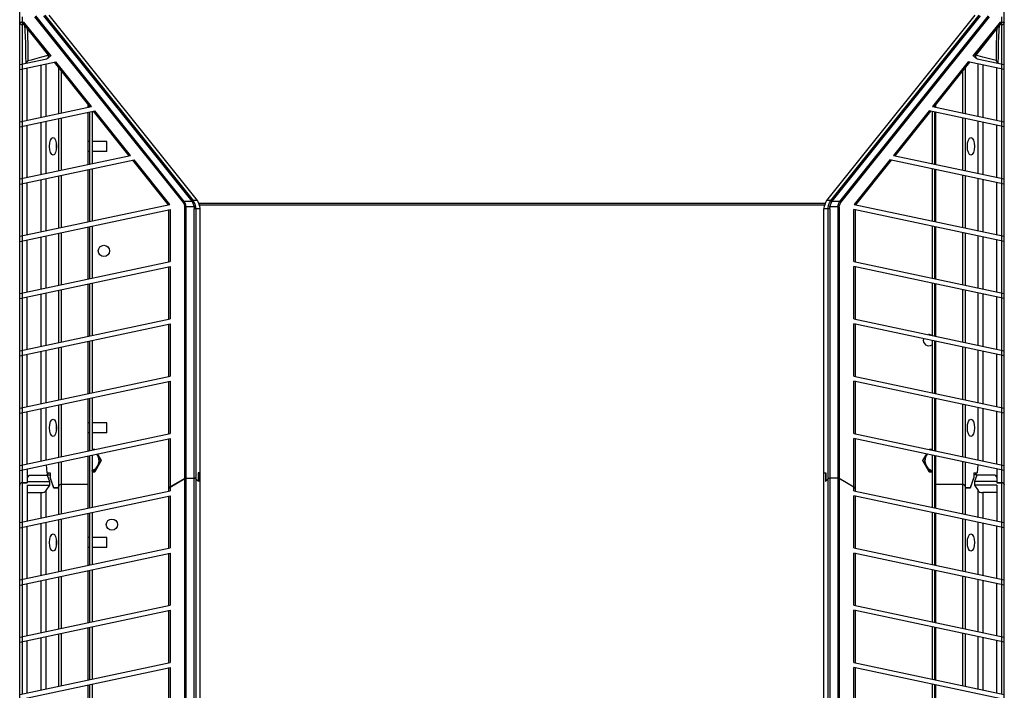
# Model space of a CAD drawing. Header units: inches. Extents: x 0 to 243, y 0 to 106.
# Tile 4 of 19: x 39 to 55, y 34 to 45. Entities that reach past the tile are written whole.
import ezdxf

# ---------------------------------------------------------------- set-up
doc = ezdxf.new("R2010")
doc.units = ezdxf.units.IN
doc.header["$LTSCALE"] = 7.5625
doc.header["$MEASUREMENT"] = 0
doc.layers.get('0').update_dxf_attribs({"linetype": 'CONTINUOUS'})

msp = doc.modelspace()

# ---------------------------------------------------------------- linework, layer by layer
at = {"color": 7, "linetype": 'Continuous'}
for p, q in [((39.075, 24.309), (39.075, 77.458)), ((54.626, 24.309), (54.626, 77.458)), ((39.114, 45.104), (39.114, 45.021)), ((39.309, 45.104), (41.656, 42.168)), ((41.675, 42.185), (39.328, 45.121)), ((39.451, 45.121), (41.792, 42.192)), ((39.471, 45.13), (41.813, 42.201)), ((41.881, 42.201), (39.54, 45.13)), ((54.161, 45.13), (51.819, 42.201)), ((51.887, 42.201), (54.229, 45.13)), ((51.908, 42.192), (54.25, 45.121)), ((54.372, 45.121), (52.025, 42.185)), ((52.045, 42.168), (54.392, 45.104)), ((54.587, 45.021), (54.587, 45.104)), ((39.075, 45.021), (39.142, 45.021)), ((39.114, 44.982), (39.114, 44.361)), ((39.114, 44.982), (39.143, 44.982)), ((39.14, 44.985), (39.523, 44.506)), ((39.565, 44.492), (39.142, 45.021)), ((54.559, 45.021), (54.136, 44.492)), ((54.177, 44.506), (54.561, 44.985)), ((54.558, 44.982), (54.587, 44.982)), ((54.559, 45.021), (54.626, 45.021)), ((54.587, 44.361), (54.587, 44.982)), ((39.193, 44.914), (39.193, 44.913)), ((39.314, 44.766), (39.524, 44.497)), ((39.422, 44.47), (39.524, 44.497)), ((54.288, 44.467), (54.177, 44.497)), ((39.075, 44.352), (39.502, 44.443)), ((39.075, 44.272), (39.644, 44.393)), ((39.114, 44.36), (39.114, 44.28)), ((39.415, 43.519), (39.415, 44.344)), ((39.488, 44.36), (39.488, 43.535)), ((39.618, 44.387), (40.182, 43.682)), ((40.208, 43.687), (39.644, 44.393)), ((54.056, 44.393), (53.493, 43.687)), ((53.519, 43.682), (54.083, 44.387)), ((54.626, 44.272), (54.056, 44.393)), ((54.199, 44.443), (54.194, 44.444)), ((54.199, 44.443), (54.626, 44.352)), ((54.212, 43.535), (54.212, 44.36)), ((54.286, 44.344), (54.286, 43.519)), ((54.392, 44.44), (54.288, 44.467)), ((54.497, 44.413), (54.392, 44.44)), ((54.587, 44.28), (54.587, 44.36)), ((39.114, 44.28), (39.114, 43.455)), ((39.193, 43.472), (39.193, 44.297)), ((39.695, 43.578), (39.695, 44.291)), ((39.731, 44.246), (39.731, 43.586)), ((53.969, 43.586), (53.969, 44.246)), ((54.006, 44.291), (54.006, 43.578)), ((54.508, 43.472), (54.508, 44.297)), ((54.587, 43.455), (54.587, 44.28)), ((40.157, 43.677), (40.157, 43.712)), ((53.543, 43.677), (53.543, 43.712)), ((39.075, 43.447), (40.208, 43.687)), ((39.075, 43.366), (40.263, 43.619)), ((40.157, 42.771), (40.157, 43.596)), ((40.177, 43.6), (40.177, 42.775)), ((40.217, 43.609), (40.217, 42.784)), ((40.237, 43.613), (40.801, 42.908)), ((40.827, 42.913), (40.263, 43.619)), ((53.438, 43.619), (52.874, 42.913)), ((52.9, 42.908), (53.464, 43.613)), ((54.626, 43.366), (53.438, 43.619)), ((53.484, 43.609), (53.484, 42.784)), ((53.493, 43.687), (54.626, 43.447)), ((53.524, 43.6), (53.524, 42.775)), ((53.543, 42.771), (53.543, 43.596)), ((39.114, 43.455), (39.114, 43.374)), ((39.193, 42.566), (39.193, 43.391)), ((39.415, 42.613), (39.415, 43.438)), ((39.488, 43.454), (39.488, 42.629)), ((39.695, 42.673), (39.695, 43.498)), ((39.731, 43.506), (39.731, 42.681)), ((53.969, 42.681), (53.969, 43.506)), ((54.006, 43.498), (54.006, 42.673)), ((54.212, 42.629), (54.212, 43.454)), ((54.286, 43.438), (54.286, 42.613)), ((54.508, 42.566), (54.508, 43.391)), ((54.587, 43.374), (54.587, 43.455)), ((39.114, 43.374), (39.114, 42.549)), ((54.587, 42.549), (54.587, 43.374)), ((40.177, 43.136), (40.157, 43.136)), ((40.453, 43.136), (40.217, 43.136)), ((40.453, 42.978), (40.453, 43.136)), ((40.177, 42.978), (40.157, 42.978)), ((40.453, 42.978), (40.217, 42.978)), ((39.075, 42.541), (40.827, 42.913)), ((39.075, 42.461), (40.882, 42.845)), ((40.856, 42.839), (41.419, 42.134)), ((41.445, 42.139), (40.882, 42.845)), ((52.819, 42.845), (52.255, 42.139)), ((52.281, 42.134), (52.845, 42.839)), ((54.626, 42.461), (52.819, 42.845)), ((52.874, 42.913), (54.626, 42.541)), ((40.157, 41.866), (40.157, 42.691)), ((40.177, 42.695), (40.177, 41.87)), ((40.217, 42.703), (40.217, 41.878)), ((53.484, 42.703), (53.484, 41.878)), ((53.524, 42.695), (53.524, 41.87)), ((53.543, 41.866), (53.543, 42.691)), ((39.114, 42.549), (39.114, 42.469)), ((39.114, 42.469), (39.114, 41.644)), ((39.193, 41.661), (39.193, 42.486)), ((39.415, 41.708), (39.415, 42.533)), ((39.488, 42.549), (39.488, 41.723)), ((39.695, 41.767), (39.695, 42.592)), ((39.731, 42.6), (39.731, 41.775)), ((53.969, 41.775), (53.969, 42.6)), ((54.006, 42.592), (54.006, 41.767)), ((54.212, 41.723), (54.212, 42.549)), ((54.286, 42.533), (54.286, 41.708)), ((54.508, 41.661), (54.508, 42.486)), ((54.587, 42.469), (54.587, 42.549)), ((54.587, 41.644), (54.587, 42.469)), ((41.797, 42.185), (41.675, 42.185)), ((41.882, 42.201), (41.813, 42.201)), ((41.904, 42.161), (51.797, 42.161)), ((51.887, 42.201), (51.819, 42.201)), ((52.025, 42.185), (51.903, 42.185)), ((39.075, 41.636), (41.445, 42.139)), ((39.075, 41.555), (41.451, 42.06)), ((41.431, 41.231), (41.431, 42.056)), ((41.451, 42.06), (41.451, 41.235)), ((41.827, 42.101), (41.681, 42.101)), ((41.681, 37.807), (41.681, 42.101)), ((41.701, 42.101), (41.701, 37.812)), ((41.827, 42.101), (41.854, 42.109)), ((41.926, 42.07), (41.831, 42.07)), ((41.831, 37.812), (41.831, 42.07)), ((41.859, 42.07), (41.859, 37.801)), ((51.791, 42.128), (41.91, 42.128)), ((41.926, 27.382), (41.926, 42.07)), ((51.869, 42.07), (51.774, 42.07)), ((51.774, 27.382), (51.774, 42.07)), ((51.842, 37.801), (51.842, 42.07)), ((51.874, 42.101), (51.847, 42.109)), ((51.869, 42.07), (51.869, 37.812)), ((52.02, 42.101), (51.874, 42.101)), ((52, 37.812), (52, 42.101)), ((52.02, 42.101), (52.02, 37.807)), ((54.626, 41.555), (52.25, 42.06)), ((52.25, 41.235), (52.25, 42.06)), ((52.255, 42.139), (54.626, 41.636)), ((52.27, 42.056), (52.27, 41.231)), ((39.695, 40.862), (39.695, 41.687)), ((39.731, 41.695), (39.731, 40.87)), ((40.157, 40.96), (40.157, 41.785)), ((40.177, 41.789), (40.177, 40.964)), ((40.217, 41.798), (40.217, 40.973)), ((53.484, 41.798), (53.484, 40.973)), ((53.524, 41.789), (53.524, 40.964)), ((53.543, 40.96), (53.543, 41.785)), ((53.969, 40.87), (53.969, 41.695)), ((54.006, 41.687), (54.006, 40.862)), ((39.114, 41.644), (39.114, 41.563)), ((39.114, 41.563), (39.114, 40.738)), ((39.193, 40.755), (39.193, 41.58)), ((39.415, 40.802), (39.415, 41.627)), ((39.488, 41.643), (39.488, 40.818)), ((54.212, 40.818), (54.212, 41.643)), ((54.286, 41.627), (54.286, 40.802)), ((54.508, 40.755), (54.508, 41.58)), ((54.587, 41.563), (54.587, 41.644)), ((54.587, 40.738), (54.587, 41.563)), ((39.075, 40.73), (41.451, 41.235)), ((52.25, 41.235), (54.626, 40.73)), ((39.075, 40.65), (41.451, 41.155)), ((41.431, 40.325), (41.431, 41.15)), ((41.451, 41.155), (41.451, 40.33)), ((54.626, 40.65), (52.25, 41.155)), ((52.25, 40.33), (52.25, 41.155)), ((52.27, 41.15), (52.27, 40.325)), ((39.695, 39.956), (39.695, 40.781)), ((39.731, 40.789), (39.731, 39.964)), ((40.157, 40.055), (40.157, 40.88)), ((40.177, 40.884), (40.177, 40.059)), ((40.217, 40.892), (40.217, 40.067)), ((53.484, 40.892), (53.484, 40.067)), ((53.524, 40.884), (53.524, 40.059)), ((53.543, 40.055), (53.543, 40.88)), ((53.969, 39.964), (53.969, 40.789)), ((54.006, 40.781), (54.006, 39.956)), ((39.114, 40.738), (39.114, 40.658)), ((39.114, 40.658), (39.114, 39.833)), ((39.193, 39.85), (39.193, 40.675)), ((39.415, 39.897), (39.415, 40.722)), ((39.488, 40.737), (39.488, 39.912)), ((54.212, 39.912), (54.212, 40.737)), ((54.286, 40.722), (54.286, 39.897)), ((54.508, 39.85), (54.508, 40.675)), ((54.587, 40.658), (54.587, 40.738)), ((54.587, 39.833), (54.587, 40.658)), ((39.075, 39.825), (41.451, 40.33)), ((52.25, 40.33), (54.626, 39.825)), ((39.075, 39.744), (41.451, 40.249)), ((41.431, 39.42), (41.431, 40.245)), ((41.451, 40.249), (41.451, 39.424)), ((54.626, 39.744), (52.25, 40.249)), ((52.25, 39.424), (52.25, 40.249)), ((52.27, 40.245), (52.27, 39.42)), ((40.157, 39.149), (40.157, 39.974)), ((40.177, 39.978), (40.177, 39.153)), ((40.217, 39.987), (40.217, 39.162)), ((53.484, 39.987), (53.484, 39.162)), ((53.524, 39.978), (53.524, 39.153)), ((53.543, 39.149), (53.543, 39.974)), ((39.114, 39.833), (39.114, 39.752)), ((39.415, 38.991), (39.415, 39.816)), ((39.488, 39.832), (39.488, 39.007)), ((39.695, 39.051), (39.695, 39.876)), ((39.731, 39.884), (39.731, 39.059)), ((53.969, 39.059), (53.969, 39.884)), ((54.006, 39.876), (54.006, 39.051)), ((54.212, 39.007), (54.212, 39.832)), ((54.286, 39.816), (54.286, 38.991)), ((54.587, 39.752), (54.587, 39.833)), ((39.114, 39.752), (39.114, 38.927)), ((39.193, 38.944), (39.193, 39.769)), ((54.508, 38.944), (54.508, 39.769)), ((54.587, 38.927), (54.587, 39.752)), ((39.075, 38.919), (41.451, 39.424)), ((52.25, 39.424), (54.626, 38.919)), ((39.075, 38.839), (41.451, 39.344)), ((41.431, 38.514), (41.431, 39.339)), ((41.451, 39.344), (41.451, 38.519)), ((54.626, 38.839), (52.25, 39.344)), ((52.25, 38.519), (52.25, 39.344)), ((52.27, 39.339), (52.27, 38.514)), ((40.157, 38.244), (40.157, 39.069)), ((40.177, 39.073), (40.177, 38.248)), ((40.217, 39.081), (40.217, 38.256)), ((53.484, 39.081), (53.484, 38.256)), ((53.524, 39.073), (53.524, 38.248)), ((53.543, 38.244), (53.543, 39.069)), ((39.114, 38.927), (39.114, 38.847)), ((39.415, 38.086), (39.415, 38.911)), ((39.488, 38.926), (39.488, 38.101)), ((39.695, 38.145), (39.695, 38.97)), ((39.731, 38.978), (39.731, 38.153)), ((53.969, 38.153), (53.969, 38.978)), ((54.006, 38.97), (54.006, 38.145)), ((54.212, 38.101), (54.212, 38.926)), ((54.286, 38.911), (54.286, 38.086)), ((54.587, 38.847), (54.587, 38.927)), ((39.114, 38.847), (39.114, 38.022)), ((39.193, 38.039), (39.193, 38.864)), ((54.508, 38.039), (54.508, 38.864)), ((54.587, 38.022), (54.587, 38.847)), ((40.177, 38.687), (40.157, 38.687)), ((40.453, 38.687), (40.217, 38.687)), ((40.453, 38.529), (40.453, 38.687)), ((39.075, 38.014), (41.451, 38.519)), ((39.075, 37.933), (41.451, 38.438)), ((40.177, 38.529), (40.157, 38.529)), ((40.453, 38.529), (40.217, 38.529)), ((41.431, 37.661), (41.431, 38.434)), ((41.451, 38.438), (41.451, 37.673)), ((52.25, 38.519), (54.626, 38.014)), ((54.626, 37.933), (52.25, 38.438)), ((52.25, 37.673), (52.25, 38.438)), ((52.27, 38.434), (52.27, 37.661)), ((40.261, 38.267), (40.217, 38.267)), ((40.217, 38.265), (40.26, 38.265)), ((53.484, 38.267), (53.44, 38.267)), ((53.441, 38.265), (53.484, 38.265)), ((40.157, 37.338), (40.157, 38.163)), ((40.177, 38.167), (40.177, 37.342)), ((40.217, 38.176), (40.217, 37.351)), ((40.301, 38.194), (40.362, 38.088)), ((40.364, 38.088), (40.303, 38.194)), ((53.398, 38.194), (53.336, 38.088)), ((53.339, 38.088), (53.4, 38.194)), ((53.484, 38.176), (53.484, 37.351)), ((53.524, 38.167), (53.524, 37.342)), ((53.543, 37.338), (53.543, 38.163)), ((39.114, 38.022), (39.114, 37.941)), ((39.193, 37.958), (39.193, 37.738)), ((39.494, 38.022), (39.504, 37.895)), ((39.695, 37.24), (39.695, 38.065)), ((39.731, 38.073), (39.731, 37.248)), ((40.362, 38.088), (40.26, 37.911)), ((40.261, 37.909), (40.364, 38.088)), ((53.336, 38.088), (53.44, 37.909)), ((53.441, 37.911), (53.339, 38.088)), ((53.969, 37.248), (53.969, 38.073)), ((54.006, 38.065), (54.006, 37.24)), ((54.206, 38.022), (54.197, 37.895)), ((54.508, 37.958), (54.508, 37.738)), ((54.587, 37.941), (54.587, 38.022)), ((39.114, 37.941), (39.114, 37.74)), ((39.222, 37.857), (39.193, 37.821)), ((39.222, 37.857), (39.508, 37.857)), ((39.504, 37.895), (39.555, 37.895)), ((39.507, 37.866), (39.536, 37.895)), ((39.507, 37.866), (39.554, 37.866)), ((39.508, 37.857), (39.507, 37.866)), ((39.508, 37.857), (39.547, 37.758)), ((39.555, 37.867), (39.554, 37.866)), ((39.554, 37.866), (39.554, 37.817)), ((39.557, 37.816), (39.554, 37.817)), ((39.554, 37.817), (39.611, 37.659)), ((39.555, 37.895), (39.555, 37.821)), ((39.613, 37.661), (39.555, 37.821)), ((40.26, 37.911), (40.217, 37.911)), ((40.217, 37.909), (40.261, 37.909)), ((41.681, 37.807), (41.451, 37.673)), ((41.451, 37.671), (41.681, 37.805)), ((41.684, 37.809), (41.681, 37.807)), ((41.681, 31.468), (41.681, 37.805)), ((41.697, 37.812), (41.694, 37.812)), ((41.701, 37.812), (41.697, 37.812)), ((41.701, 37.812), (41.831, 37.812)), ((41.701, 37.81), (41.831, 37.81)), ((41.701, 37.81), (41.701, 31.474)), ((41.831, 31.474), (41.831, 37.81)), ((41.859, 37.801), (41.895, 37.765)), ((41.859, 37.799), (41.897, 37.761)), ((41.859, 37.799), (41.859, 31.462)), ((41.926, 37.895), (41.895, 37.895)), ((41.895, 37.895), (41.895, 37.765)), ((41.897, 37.895), (41.897, 37.761)), ((51.774, 37.895), (51.806, 37.895)), ((51.804, 37.895), (51.804, 37.761)), ((51.842, 37.799), (51.804, 37.761)), ((51.806, 37.895), (51.806, 37.765)), ((51.842, 37.801), (51.806, 37.765)), ((51.842, 37.801), (51.845, 37.804)), ((51.842, 31.462), (51.842, 37.799)), ((51.854, 37.809), (51.859, 37.811)), ((52, 37.812), (51.869, 37.812)), ((52, 37.81), (51.869, 37.81)), ((51.869, 37.81), (51.869, 31.474)), ((52, 37.812), (52.003, 37.812)), ((52, 31.474), (52, 37.81)), ((52.003, 37.812), (52.007, 37.812)), ((52.017, 37.809), (52.02, 37.807)), ((52.02, 37.807), (52.25, 37.673)), ((52.25, 37.671), (52.02, 37.805)), ((52.02, 37.805), (52.02, 31.468)), ((53.44, 37.909), (53.484, 37.909)), ((53.484, 37.911), (53.441, 37.911)), ((54.146, 37.821), (54.087, 37.661)), ((54.09, 37.659), (54.146, 37.817)), ((54.144, 37.816), (54.146, 37.817)), ((54.146, 37.895), (54.197, 37.895)), ((54.146, 37.895), (54.146, 37.821)), ((54.146, 37.867), (54.146, 37.866)), ((54.194, 37.866), (54.146, 37.866)), ((54.146, 37.866), (54.146, 37.817)), ((54.193, 37.857), (54.154, 37.758)), ((54.194, 37.866), (54.165, 37.895)), ((54.194, 37.866), (54.193, 37.857)), ((54.479, 37.857), (54.193, 37.857)), ((54.479, 37.857), (54.508, 37.821)), ((54.587, 37.74), (54.587, 37.941)), ((39.193, 37.74), (39.114, 37.74)), ((39.114, 37.738), (39.193, 37.738)), ((39.114, 37.738), (39.114, 37.116)), ((39.193, 37.758), (39.547, 37.758)), ((39.193, 37.699), (39.547, 37.699)), ((39.193, 37.699), (39.193, 37.133)), ((39.547, 37.699), (39.488, 37.614)), ((39.547, 37.758), (39.547, 37.699)), ((39.684, 37.659), (39.611, 37.659)), ((39.613, 37.661), (39.685, 37.661)), ((39.65, 37.659), (39.649, 37.661)), ((39.657, 37.659), (39.657, 37.661)), ((39.684, 37.659), (39.695, 37.686)), ((40.157, 37.71), (39.731, 37.71)), ((41.431, 37.661), (41.44, 37.661)), ((41.438, 37.659), (41.431, 37.659)), ((41.431, 37.609), (41.431, 37.659)), ((41.451, 37.671), (41.451, 37.613)), ((41.893, 37.765), (41.895, 37.765)), ((51.808, 37.765), (51.806, 37.765)), ((52.25, 37.613), (52.25, 37.671)), ((52.261, 37.661), (52.27, 37.661)), ((52.27, 37.659), (52.263, 37.659)), ((52.27, 37.659), (52.27, 37.609)), ((53.969, 37.71), (53.543, 37.71)), ((54.017, 37.659), (54.006, 37.686)), ((54.016, 37.661), (54.087, 37.661)), ((54.09, 37.659), (54.017, 37.659)), ((54.044, 37.659), (54.044, 37.661)), ((54.052, 37.661), (54.051, 37.659)), ((54.508, 37.758), (54.154, 37.758)), ((54.154, 37.758), (54.154, 37.699)), ((54.508, 37.699), (54.154, 37.699)), ((54.154, 37.699), (54.212, 37.614)), ((54.508, 37.74), (54.587, 37.74)), ((54.587, 37.738), (54.508, 37.738)), ((54.508, 37.699), (54.508, 37.133)), ((54.587, 37.116), (54.587, 37.738)), ((39.075, 37.108), (41.451, 37.613)), ((39.075, 37.028), (41.451, 37.533)), ((39.193, 37.585), (39.415, 37.585)), ((39.415, 37.18), (39.415, 37.585)), ((39.488, 37.614), (39.488, 37.196)), ((41.431, 36.703), (41.431, 37.528)), ((41.451, 37.533), (41.451, 36.708)), ((52.25, 37.613), (54.626, 37.108)), ((54.626, 37.028), (52.25, 37.533)), ((52.25, 36.708), (52.25, 37.533)), ((52.27, 37.528), (52.27, 36.703)), ((54.212, 37.196), (54.212, 37.614)), ((54.508, 37.585), (54.286, 37.585)), ((54.286, 37.585), (54.286, 37.18)), ((40.157, 36.433), (40.157, 37.258)), ((40.177, 37.262), (40.177, 36.437)), ((40.217, 37.27), (40.217, 36.445)), ((53.484, 37.27), (53.484, 36.445)), ((53.524, 37.262), (53.524, 36.437)), ((53.543, 36.433), (53.543, 37.258)), ((39.114, 37.116), (39.114, 37.036)), ((39.114, 37.036), (39.114, 36.211)), ((39.193, 36.228), (39.193, 37.053)), ((39.415, 36.275), (39.415, 37.1)), ((39.488, 37.115), (39.488, 36.29)), ((39.695, 36.334), (39.695, 37.159)), ((39.731, 37.167), (39.731, 36.342)), ((53.969, 36.342), (53.969, 37.167)), ((54.006, 37.159), (54.006, 36.334)), ((54.212, 36.29), (54.212, 37.115)), ((54.286, 37.1), (54.286, 36.275)), ((54.508, 36.228), (54.508, 37.053)), ((54.587, 37.036), (54.587, 37.116)), ((54.587, 36.211), (54.587, 37.036)), ((40.177, 36.872), (40.157, 36.872)), ((40.453, 36.872), (40.217, 36.872)), ((40.453, 36.714), (40.453, 36.872)), ((39.075, 36.203), (41.451, 36.708)), ((40.177, 36.714), (40.157, 36.714)), ((40.453, 36.714), (40.217, 36.714)), ((52.25, 36.708), (54.626, 36.203)), ((39.075, 36.122), (41.451, 36.627)), ((41.431, 35.798), (41.431, 36.623)), ((41.451, 36.627), (41.451, 35.802)), ((54.626, 36.122), (52.25, 36.627)), ((52.25, 35.802), (52.25, 36.627)), ((52.27, 36.623), (52.27, 35.798)), ((39.695, 35.429), (39.695, 36.254)), ((39.731, 36.262), (39.731, 35.437)), ((40.157, 35.527), (40.157, 36.352)), ((40.177, 36.356), (40.177, 35.531)), ((40.217, 36.365), (40.217, 35.54)), ((53.484, 36.365), (53.484, 35.54)), ((53.524, 36.356), (53.524, 35.531)), ((53.543, 35.527), (53.543, 36.352)), ((53.969, 35.437), (53.969, 36.262)), ((54.006, 36.254), (54.006, 35.429)), ((39.114, 36.211), (39.114, 36.13)), ((39.114, 36.13), (39.114, 35.305)), ((39.193, 35.322), (39.193, 36.147)), ((39.415, 35.369), (39.415, 36.194)), ((39.488, 36.21), (39.488, 35.385)), ((54.212, 35.385), (54.212, 36.21)), ((54.286, 36.194), (54.286, 35.369)), ((54.508, 35.322), (54.508, 36.147)), ((54.587, 36.13), (54.587, 36.211)), ((54.587, 35.305), (54.587, 36.13)), ((39.075, 35.297), (41.451, 35.802)), ((52.25, 35.802), (54.626, 35.297)), ((39.075, 35.217), (41.451, 35.722)), ((41.431, 34.892), (41.431, 35.717)), ((41.451, 35.722), (41.451, 34.897)), ((54.626, 35.217), (52.25, 35.722)), ((52.25, 34.897), (52.25, 35.722)), ((52.27, 35.717), (52.27, 34.892)), ((40.217, 35.459), (40.217, 34.634)), ((53.484, 35.459), (53.484, 34.634)), ((39.114, 35.305), (39.114, 35.225)), ((39.488, 35.304), (39.488, 34.479)), ((39.695, 34.523), (39.695, 35.348)), ((39.731, 35.356), (39.731, 34.531)), ((40.157, 34.622), (40.157, 35.447)), ((40.177, 35.451), (40.177, 34.626)), ((53.524, 35.451), (53.524, 34.626)), ((53.543, 34.622), (53.543, 35.447)), ((53.969, 34.531), (53.969, 35.356)), ((54.006, 35.348), (54.006, 34.523)), ((54.212, 34.479), (54.212, 35.304)), ((54.587, 35.225), (54.587, 35.305)), ((39.114, 35.225), (39.114, 34.4)), ((39.193, 34.417), (39.193, 35.242)), ((39.415, 34.464), (39.415, 35.289)), ((54.286, 35.289), (54.286, 34.464)), ((54.508, 34.417), (54.508, 35.242)), ((54.587, 34.4), (54.587, 35.225)), ((39.075, 34.392), (41.451, 34.897)), ((52.25, 34.897), (54.626, 34.392)), ((39.075, 34.311), (41.451, 34.816)), ((41.431, 33.987), (41.431, 34.812)), ((41.451, 34.816), (41.451, 33.991)), ((54.626, 34.311), (52.25, 34.816)), ((52.25, 33.991), (52.25, 34.816)), ((52.27, 34.812), (52.27, 33.987)), ((40.157, 33.716), (40.157, 34.541)), ((40.177, 34.545), (40.177, 33.72)), ((40.217, 34.554), (40.217, 33.729)), ((53.484, 34.554), (53.484, 33.729)), ((53.524, 34.545), (53.524, 33.72)), ((53.543, 33.716), (53.543, 34.541))]:
    msp.add_line(p, q, dxfattribs=at)
for points in [[(39.114, 45.021), (39.114, 45.014), (39.115, 45.007), (39.117, 45), (39.119, 44.994), (39.122, 44.989), (39.126, 44.985), (39.13, 44.983), (39.134, 44.982)], [(39.142, 45.021), (39.139, 45.014), (39.137, 45.006), (39.137, 44.999), (39.137, 44.994), (39.138, 44.989), (39.14, 44.985)], [(39.149, 44.975), (39.155, 44.888), (39.161, 44.791), (39.164, 44.691), (39.167, 44.588), (39.169, 44.483), (39.17, 44.375)], [(54.531, 44.375), (54.532, 44.483), (54.534, 44.588), (54.536, 44.691), (54.54, 44.791), (54.546, 44.888), (54.552, 44.975)], [(54.559, 45.021), (54.562, 45.014), (54.563, 45.006), (54.564, 44.999), (54.564, 44.994), (54.563, 44.989), (54.561, 44.985)], [(54.567, 44.982), (54.571, 44.983), (54.575, 44.985), (54.578, 44.988), (54.581, 44.993), (54.583, 44.999), (54.585, 45.006), (54.586, 45.013), (54.587, 45.021)], [(39.193, 44.913), (39.196, 44.86), (39.2, 44.775), (39.202, 44.692), (39.203, 44.607), (39.204, 44.513), (39.204, 44.413)], [(39.196, 44.915), (39.254, 44.842), (39.314, 44.766)], [(54.505, 44.915), (54.461, 44.86), (54.409, 44.795), (54.352, 44.722), (54.177, 44.497)], [(54.508, 44.913), (54.505, 44.861), (54.501, 44.776), (54.499, 44.694), (54.498, 44.608), (54.497, 44.514), (54.497, 44.413)], [(54.508, 44.913), (54.508, 44.914), (54.508, 44.917), (54.509, 44.919), (54.51, 44.921), (54.511, 44.923)], [(39.524, 44.497), (39.526, 44.49), (39.527, 44.484), (39.527, 44.477), (39.526, 44.47), (39.524, 44.464), (39.522, 44.458), (39.518, 44.452), (39.513, 44.448), (39.507, 44.445), (39.502, 44.443)], [(39.565, 44.492), (39.559, 44.485), (39.553, 44.479), (39.548, 44.473), (39.542, 44.467), (39.537, 44.462), (39.531, 44.458), (39.526, 44.454), (39.521, 44.451), (39.516, 44.448)], [(39.523, 44.506), (39.524, 44.505), (39.524, 44.504), (39.525, 44.502), (39.524, 44.501), (39.524, 44.499), (39.524, 44.497)], [(39.565, 44.492), (39.559, 44.493), (39.553, 44.495), (39.548, 44.496), (39.543, 44.497), (39.539, 44.498), (39.535, 44.499), (39.532, 44.501), (39.53, 44.502), (39.527, 44.503), (39.526, 44.504), (39.524, 44.505), (39.523, 44.506)], [(54.177, 44.506), (54.177, 44.505), (54.175, 44.504), (54.173, 44.503), (54.171, 44.502), (54.168, 44.501), (54.165, 44.499), (54.162, 44.498), (54.157, 44.497), (54.153, 44.496), (54.148, 44.495), (54.142, 44.493), (54.136, 44.492)], [(54.185, 44.448), (54.18, 44.451), (54.174, 44.454), (54.169, 44.458), (54.164, 44.462), (54.159, 44.467), (54.153, 44.473), (54.148, 44.479), (54.142, 44.485), (54.136, 44.492)], [(54.194, 44.445), (54.189, 44.448), (54.184, 44.452), (54.18, 44.456), (54.177, 44.462), (54.175, 44.468), (54.174, 44.475), (54.174, 44.483), (54.175, 44.49), (54.177, 44.497)], [(54.177, 44.497), (54.177, 44.499), (54.176, 44.501), (54.176, 44.502), (54.176, 44.503), (54.177, 44.505), (54.177, 44.506)], [(39.204, 44.413), (39.202, 44.409), (39.2, 44.404), (39.197, 44.4), (39.194, 44.396), (39.192, 44.393), (39.189, 44.389), (39.186, 44.386), (39.182, 44.383), (39.179, 44.381), (39.176, 44.378), (39.173, 44.376), (39.17, 44.375)], [(39.204, 44.413), (39.26, 44.427), (39.315, 44.442), (39.422, 44.47)], [(39.516, 44.448), (39.511, 44.446), (39.507, 44.444), (39.502, 44.443)], [(54.194, 44.444), (54.189, 44.446), (54.185, 44.448)], [(54.497, 44.413), (54.499, 44.409), (54.501, 44.404), (54.504, 44.4), (54.506, 44.396), (54.509, 44.393), (54.512, 44.389), (54.515, 44.386), (54.518, 44.383), (54.521, 44.381), (54.525, 44.378), (54.528, 44.376), (54.531, 44.375)], [(41.656, 42.168), (41.658, 42.171), (41.662, 42.174), (41.665, 42.177), (41.668, 42.18), (41.672, 42.182), (41.675, 42.185)], [(41.656, 42.168), (41.663, 42.157), (41.67, 42.146), (41.675, 42.135), (41.678, 42.124), (41.68, 42.112), (41.681, 42.101)], [(41.701, 42.101), (41.7, 42.115), (41.698, 42.129), (41.695, 42.143), (41.69, 42.157), (41.683, 42.171), (41.675, 42.185)], [(41.792, 42.192), (41.796, 42.194), (41.8, 42.196), (41.804, 42.198), (41.807, 42.199), (41.81, 42.2), (41.813, 42.201)], [(41.792, 42.192), (41.793, 42.19), (41.794, 42.189), (41.795, 42.188), (41.796, 42.187), (41.797, 42.186), (41.797, 42.185)], [(41.797, 42.185), (41.801, 42.187), (41.805, 42.188), (41.809, 42.19), (41.813, 42.191), (41.816, 42.192), (41.819, 42.193)], [(41.797, 42.185), (41.804, 42.172), (41.809, 42.158), (41.815, 42.145), (41.819, 42.13), (41.823, 42.116), (41.827, 42.101)], [(41.819, 42.193), (41.818, 42.194), (41.817, 42.195), (41.816, 42.197), (41.815, 42.198), (41.814, 42.2), (41.813, 42.201)], [(41.854, 42.109), (41.85, 42.125), (41.845, 42.139), (41.84, 42.153), (41.834, 42.166), (41.827, 42.18), (41.819, 42.193)], [(41.904, 42.153), (41.905, 42.15), (41.905, 42.148), (41.906, 42.145), (41.907, 42.142), (41.908, 42.139), (41.91, 42.136)], [(51.797, 42.153), (51.796, 42.15), (51.795, 42.148), (51.795, 42.145), (51.793, 42.142), (51.792, 42.139), (51.791, 42.136)], [(51.847, 42.109), (51.851, 42.125), (51.856, 42.139), (51.861, 42.153), (51.867, 42.166), (51.874, 42.18), (51.881, 42.193)], [(51.874, 42.101), (51.878, 42.116), (51.882, 42.13), (51.886, 42.145), (51.891, 42.158), (51.897, 42.172), (51.903, 42.185)], [(51.881, 42.193), (51.882, 42.194), (51.883, 42.195), (51.884, 42.197), (51.885, 42.198), (51.886, 42.2), (51.888, 42.201)], [(51.903, 42.185), (51.899, 42.187), (51.895, 42.188), (51.892, 42.19), (51.888, 42.191), (51.885, 42.192), (51.881, 42.193)], [(51.888, 42.201), (51.891, 42.2), (51.894, 42.199), (51.897, 42.198), (51.901, 42.196), (51.905, 42.194), (51.908, 42.192)], [(51.903, 42.185), (51.904, 42.186), (51.905, 42.187), (51.906, 42.188), (51.907, 42.189), (51.907, 42.19), (51.908, 42.192)], [(52, 42.101), (52.001, 42.115), (52.003, 42.129), (52.006, 42.143), (52.011, 42.157), (52.017, 42.171), (52.025, 42.185)], [(52.02, 42.101), (52.02, 42.113), (52.023, 42.124), (52.026, 42.135), (52.031, 42.146), (52.037, 42.157), (52.045, 42.168)], [(52.025, 42.185), (52.029, 42.182), (52.032, 42.18), (52.036, 42.177), (52.039, 42.174), (52.042, 42.171), (52.045, 42.168)], [(41.827, 42.101), (41.828, 42.096), (41.829, 42.091), (41.83, 42.086), (41.831, 42.08), (41.831, 42.075), (41.831, 42.07)], [(41.859, 42.07), (41.859, 42.077), (41.859, 42.083), (41.858, 42.09), (41.857, 42.096), (41.856, 42.103), (41.854, 42.109)], [(51.842, 42.07), (51.842, 42.076), (51.842, 42.083), (51.843, 42.09), (51.844, 42.096), (51.845, 42.103), (51.847, 42.109)], [(51.869, 42.07), (51.87, 42.075), (51.87, 42.08), (51.871, 42.086), (51.871, 42.091), (51.873, 42.096), (51.874, 42.101)], [(41.694, 37.812), (41.691, 37.811), (41.687, 37.81), (41.684, 37.809)], [(41.84, 37.811), (41.837, 37.812), (41.834, 37.812), (41.831, 37.812)], [(41.848, 37.808), (41.845, 37.81), (41.843, 37.811), (41.84, 37.811)], [(41.854, 37.805), (41.851, 37.807), (41.848, 37.808)], [(41.859, 37.801), (41.856, 37.803), (41.854, 37.805)], [(51.845, 37.804), (51.85, 37.807), (51.854, 37.809)], [(51.859, 37.811), (51.864, 37.812), (51.869, 37.812)], [(52.007, 37.812), (52.01, 37.811), (52.013, 37.81), (52.017, 37.809)]]:
    msp.add_lwpolyline(points, dxfattribs=at)
for centre in [(40.404, 41.405), (40.531, 37.077)]:
    msp.add_circle(centre, 0.0886, dxfattribs=at)
for centre, radius, start, end in [((39.114, 45.021), 0.0394, 180, 270), ((54.587, 45.021), 0.0394, 270, 360), ((39.493, 44.481), 0.0394, 292.1425, 38.6384), ((54.208, 44.481), 0.0394, 141.3616, 247.4294), ((53.435, 39.992), 0.0886, 164.6157, 303.9386), ((53.435, 39.992), 0.0886, 56.0709, 95.0306), ((40.157, 38.088), 0.177, 289.4785, 36.4326), ((40.157, 38.088), 0.171, 290.1891, 37.324), ((53.543, 38.088), 0.177, 143.5674, 250.5215), ((53.543, 38.088), 0.171, 142.677, 249.8121)]:
    msp.add_arc(centre, radius, start, end, dxfattribs=at)
for centre in [(39.602, 43.057), (54.098, 43.057), (39.602, 38.608), (54.098, 38.608), (39.602, 36.793), (54.098, 36.793)]:
    msp.add_ellipse(centre, major_axis=(0, 0.138), ratio=0.4, dxfattribs=at)
for centre, major_axis, ratio, start_param, end_param in [((39.708, 43.057), (0, 0.138), 0.4, 1.295269, 1.847722), ((53.992, 43.057), (0, 0.138), 0.4, 4.436912, 4.989335), ((41.613, 42.07), (0.287, 0.097), 0.595327, -0.081636, 0.212388), ((52.088, 42.07), (0.287, -0.097), 0.595327, 2.929205, 3.223229), ((41.648, 42.07), (0.278, 0), 0.707107, 0, 0.344582), ((52.053, 42.07), (-0.278, 0), 0.707107, -0.344582, 0), ((39.708, 38.608), (0, 0.138), 0.4, 1.295269, 1.847722), ((53.992, 38.608), (0, 0.138), 0.4, 4.436912, 4.989335), ((41.701, 37.771), (0.0394, 0), 1, 1.570796, 2.098871), ((41.831, 37.771), (0.0394, 0), 1, 0.785398, 1.570796), ((51.869, 37.771), (0, 0.0394), 1, 0, 0.785398), ((52, 37.771), (0.0394, 0), 1, 1.042722, 1.570796), ((39.114, 37.699), (0, 0.0394), 1, 0, 1.570796), ((39.114, 37.701), (0.0394, 0), 1, 2.721048, 3.141593), ((39.114, 37.701), (0, 0.0394), 1, 0.441465, 1.150251), ((39.114, 37.701), (0.0394, 0), 1, 1.714329, 2.012261), ((39.114, 37.701), (0, 0.0394), 1, 0, 0.143533), ((39.731, 37.671), (0, 0.0394), 1, 0, 1.19029), ((39.731, 37.671), (0.0394, 0), 1, 7.853982, 9.044272), ((41.47, 37.639), (0, 0.0394), 1, 6.81126, 7.242147), ((41.47, 37.637), (0.0394, 0), 1, 2.467099, 2.529758), ((41.47, 37.637), (0, 0.0394), 1, 0.528074, 0.896302), ((52.23, 37.639), (0.0394, 0), 1, 0.611835, 1.042722), ((52.23, 37.637), (0.0394, 0), 1, 0.970653, 1.042722), ((52.23, 37.637), (0, 0.0394), 1, -0.671587, -0.600143), ((52.23, 37.637), (0.0394, 0), 1, 0.674418, 0.899209), ((52.23, 37.637), (0, 0.0394), 1, -0.958962, -0.896378), ((53.969, 37.671), (0.0394, 0), 1, 6.663692, 7.853982), ((53.969, 37.671), (0, 0.0394), 1, -0.545384, -0.309614), ((53.969, 37.671), (0, 0.0394), 1, -0.84845, -0.737474), ((53.969, 37.671), (0, 0.0394), 1, -1.19029, -0.966781), ((54.587, 37.701), (0, 0.0394), 1, 5.132939, 6.283185), ((54.587, 37.699), (0.0394, 0), 1, 0, 1.570796), ((54.587, 37.701), (0.0394, 0), 1, 6.283185, 6.703735), ((39.415, 37.63), (0.0787, 0), 0.57735, -1.570796, -0.380506), ((54.286, 37.63), (0.0787, 0), 0.57735, -2.761086, -1.570796), ((39.708, 36.793), (0, 0.138), 0.4, 1.297955, 1.844102), ((53.992, 36.793), (0, 0.138), 0.4, -1.843637, -1.29749)]:
    msp.add_ellipse(centre, major_axis=major_axis, ratio=ratio, start_param=start_param, end_param=end_param, dxfattribs=at)

doc.saveas('drawing.dxf')
